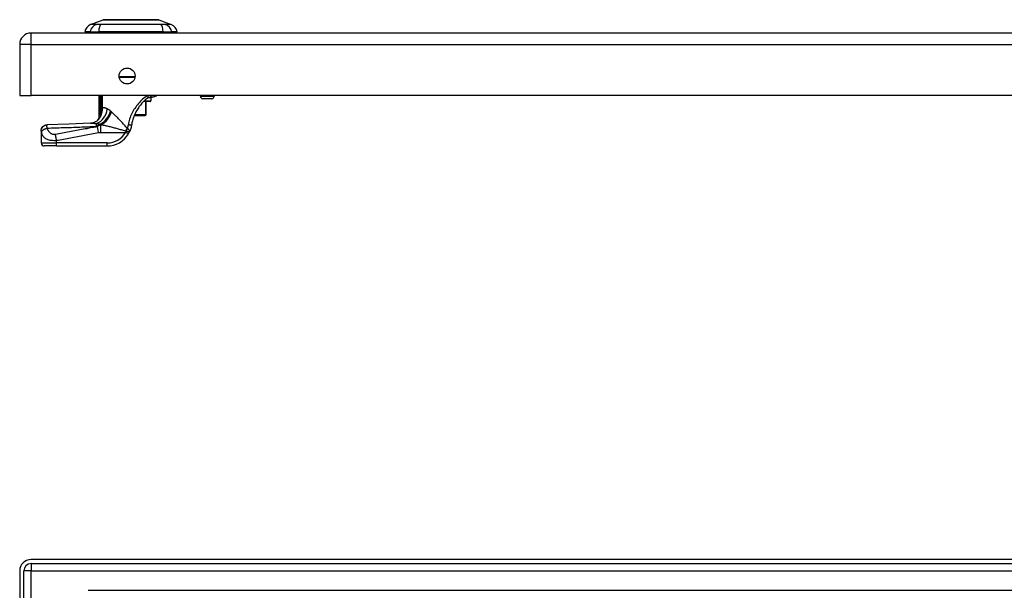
# Model space of a CAD drawing. Header units: inches. Extents: x 3 to 112, y 6 to 61.
# Tile 46 of 68: x 3 to 16, y 43 to 50. Entities that reach past the tile are written whole.
import ezdxf

# ---------------------------------------------------------------- set-up
doc = ezdxf.new("R2010")
doc.units = ezdxf.units.IN
doc.header["$MEASUREMENT"] = 0
doc.layers.add('Visible Edges(ANSI)', color=7, linetype='Continuous', lineweight=25)
doc.layers.add('Visible Tangent Edges(ANSI)', color=7, linetype='Continuous', lineweight=25)

msp = doc.modelspace()

# ---------------------------------------------------------------- linework, layer by layer
at = {"layer": 'Visible Edges(ANSI)'}
for p, q in [((4.255, 50.017), (4.415, 50.079)), ((5.129, 50.079), (5.289, 50.017)), ((23.12, 49.909), (3.494, 49.909)), ((4.25, 49.924), (4.182, 49.924)), ((4.25, 49.924), (4.36, 49.924)), ((5.184, 49.924), (4.36, 49.924)), ((5.184, 49.924), (5.295, 49.924)), ((5.363, 49.924), (5.295, 49.924)), ((3.348, 49.763), (3.348, 49.109)), ((4.822, 49.338), (4.624, 49.338)), ((3.348, 49.109), (3.494, 49.109)), ((23.12, 49.109), (3.494, 49.109)), ((4.365, 48.82), (4.365, 49.109)), ((5.016, 49.031), (4.931, 49.031)), ((4.965, 48.862), (4.965, 49.031)), ((5.012, 49.09), (5.045, 49.09)), ((5.028, 49.078), (5.028, 49.043)), ((5.66, 49.109), (5.66, 49.1)), ((5.806, 49.068), (5.692, 49.068)), ((5.838, 49.109), (5.838, 49.1)), ((4.383, 48.844), (4.382, 48.843)), ((4.815, 48.854), (4.955, 48.854)), ((4.957, 48.854), (4.955, 48.854)), ((3.622, 48.656), (3.622, 48.655)), ((3.622, 48.655), (3.622, 48.503)), ((3.819, 48.464), (3.662, 48.464)), ((3.819, 48.464), (4.468, 48.464)), ((23.12, 43.172), (3.494, 43.172)), ((3.494, 43.119), (23.12, 43.119)), ((3.348, 43.026), (3.348, 13.515)), ((3.401, 13.515), (3.401, 43.026)), ((4.225, 42.778), (22.369, 42.778))]:
    msp.add_line(p, q, dxfattribs=at)
at = {"layer": 'Visible Edges(ANSI)', "flags": 128}
for points in [[(5.127, 50.079), (5.127, 50.079), (5.125, 50.079), (5.123, 50.079), (5.12, 50.079), (5.117, 50.079), (5.112, 50.079), (5.106, 50.079), (5.1, 50.079), (5.093, 50.079), (5.085, 50.079), (5.077, 50.079), (5.067, 50.079), (5.057, 50.079), (5.047, 50.079), (5.035, 50.079), (5.023, 50.079), (5.011, 50.079), (4.998, 50.079), (4.984, 50.079), (4.97, 50.079), (4.955, 50.079), (4.94, 50.079), (4.924, 50.079), (4.908, 50.079), (4.892, 50.079), (4.875, 50.079), (4.858, 50.079), (4.841, 50.079), (4.824, 50.079), (4.807, 50.079), (4.789, 50.079), (4.772, 50.079), (4.754, 50.079), (4.737, 50.079), (4.72, 50.079), (4.702, 50.079), (4.686, 50.079), (4.669, 50.079), (4.652, 50.079), (4.636, 50.079), (4.62, 50.079), (4.604, 50.079), (4.589, 50.079), (4.574, 50.079), (4.56, 50.079), (4.546, 50.079), (4.533, 50.079), (4.521, 50.079), (4.509, 50.079), (4.497, 50.079), (4.487, 50.079), (4.477, 50.079), (4.467, 50.079), (4.459, 50.079), (4.451, 50.079), (4.444, 50.079), (4.438, 50.079), (4.432, 50.079), (4.428, 50.079), (4.424, 50.079), (4.421, 50.079), (4.419, 50.079), (4.417, 50.079), (4.417, 50.079)], [(4.942, 49.042), (4.932, 49.032), (4.922, 49.021), (4.912, 49.01), (4.903, 48.999), (4.893, 48.987), (4.884, 48.976), (4.875, 48.963), (4.867, 48.951), (4.859, 48.938), (4.851, 48.926), (4.843, 48.913), (4.836, 48.899), (4.829, 48.886), (4.823, 48.872), (4.817, 48.859), (4.811, 48.845), (4.806, 48.83), (4.801, 48.816), (4.796, 48.802), (4.792, 48.787), (4.788, 48.773), (4.785, 48.758), (4.782, 48.743), (4.779, 48.728)], [(4.942, 49.042), (4.944, 49.044), (4.946, 49.045), (4.948, 49.047), (4.95, 49.049), (4.952, 49.051), (4.954, 49.052), (4.955, 49.054), (4.957, 49.056), (4.959, 49.058), (4.961, 49.059), (4.963, 49.061), (4.965, 49.063), (4.967, 49.064), (4.969, 49.066), (4.97, 49.067), (4.972, 49.069), (4.974, 49.071), (4.976, 49.072), (4.978, 49.074), (4.98, 49.075), (4.982, 49.077), (4.984, 49.078), (4.986, 49.08), (4.987, 49.081)], [(4.987, 49.081), (4.988, 49.082), (4.989, 49.083), (4.99, 49.083), (4.991, 49.084), (4.992, 49.085), (4.993, 49.085), (4.995, 49.086), (4.996, 49.086), (4.997, 49.087), (4.998, 49.087), (4.999, 49.087), (5, 49.088), (5.001, 49.088), (5.002, 49.088), (5.003, 49.089), (5.004, 49.089), (5.005, 49.089), (5.006, 49.089), (5.007, 49.089), (5.008, 49.09), (5.009, 49.09), (5.01, 49.09), (5.011, 49.09), (5.012, 49.09)], [(5.102, 49.109), (5.098, 49.106), (5.093, 49.103), (5.087, 49.1), (5.081, 49.097), (5.073, 49.094), (5.065, 49.092), (5.055, 49.09), (5.045, 49.09)], [(4.36, 48.806), (4.348, 48.794), (4.334, 48.783), (4.319, 48.773), (4.304, 48.766), (4.289, 48.76), (4.276, 48.757), (4.265, 48.755), (4.256, 48.755)], [(4.382, 48.843), (4.381, 48.841), (4.38, 48.839), (4.378, 48.838), (4.377, 48.836), (4.376, 48.835), (4.375, 48.833), (4.374, 48.832), (4.373, 48.831), (4.372, 48.829), (4.371, 48.828), (4.37, 48.827), (4.369, 48.826), (4.369, 48.825), (4.368, 48.824), (4.367, 48.824), (4.367, 48.823), (4.366, 48.822), (4.366, 48.822), (4.366, 48.821), (4.365, 48.821), (4.365, 48.821), (4.365, 48.821), (4.365, 48.82), (4.365, 48.82)], [(4.387, 48.852), (4.387, 48.851), (4.387, 48.851), (4.387, 48.851), (4.387, 48.85), (4.386, 48.85), (4.386, 48.85), (4.386, 48.849), (4.386, 48.849), (4.386, 48.848), (4.385, 48.848), (4.385, 48.848), (4.385, 48.847), (4.385, 48.847), (4.385, 48.847), (4.384, 48.846), (4.384, 48.846), (4.384, 48.846), (4.384, 48.845), (4.384, 48.845), (4.384, 48.845), (4.383, 48.844), (4.383, 48.844), (4.383, 48.844), (4.383, 48.844)], [(3.622, 48.656), (3.624, 48.672), (3.628, 48.686), (3.635, 48.7), (3.645, 48.712), (3.657, 48.722), (3.67, 48.729), (3.685, 48.734), (3.7, 48.736)], [(4.256, 48.755), (3.978, 48.744), (3.7, 48.736)], [(4.74, 48.618), (4.74, 48.62), (4.741, 48.621), (4.742, 48.622), (4.742, 48.623), (4.743, 48.624), (4.744, 48.626), (4.744, 48.627), (4.745, 48.628), (4.746, 48.629), (4.746, 48.63), (4.747, 48.632), (4.748, 48.633), (4.748, 48.634), (4.749, 48.635), (4.749, 48.636), (4.75, 48.638), (4.751, 48.639), (4.751, 48.64), (4.752, 48.641), (4.752, 48.642), (4.753, 48.644), (4.753, 48.645), (4.754, 48.646), (4.755, 48.647)], [(4.779, 48.728), (4.779, 48.725), (4.778, 48.721), (4.777, 48.718), (4.777, 48.714), (4.776, 48.711), (4.775, 48.708), (4.774, 48.704), (4.774, 48.701), (4.773, 48.697), (4.772, 48.694), (4.771, 48.69), (4.77, 48.687), (4.769, 48.684), (4.768, 48.68), (4.766, 48.677), (4.765, 48.674), (4.764, 48.67), (4.763, 48.667), (4.762, 48.664), (4.76, 48.66), (4.759, 48.657), (4.757, 48.654), (4.756, 48.65), (4.755, 48.647)]]:
    msp.add_lwpolyline(points, dxfattribs=at)
at = {"layer": 'Visible Edges(ANSI)'}
msp.add_circle((4.723, 49.359), 0.102, dxfattribs=at)
for centre, radius, start, end in [((4.417, 50.074), 0.00492, 90.2088, 111.2505), ((5.127, 50.074), 0.00492, 68.7495, 89.7912), ((3.494, 49.763), 0.146, 90, 180), ((4.298, 49.907), 0.118, 111.2505, 171.3991), ((4.241, 49.932), 0.0394, 191.537, 216.8699), ((5.246, 49.907), 0.118, 8.6009, 68.7495), ((5.304, 49.932), 0.0394, 323.1301, 348.463), ((5.016, 49.043), 0.0118, 270, 0), ((5.016, 49.078), 0.0118, 0, 76.7385), ((5.692, 49.1), 0.0315, 180, 270), ((5.806, 49.1), 0.0315, 270, 0), ((4.191, 48.913), 0.197, 322.7495, 331.8538), ((4.957, 48.862), 0.00787, 270, 0), ((4.468, 48.779), 0.315, 270, 329.4195), ((3.662, 48.503), 0.0394, 180, 270), ((3.494, 43.026), 0.146, 90, 180), ((3.494, 43.026), 0.093, 90, 180)]:
    msp.add_arc(centre, radius, start, end, dxfattribs=at)
at = {"layer": 'Visible Tangent Edges(ANSI)'}
for p, q in [((4.255, 50.017), (4.415, 50.079)), ((3.494, 49.763), (3.494, 49.909)), ((3.494, 49.763), (3.348, 49.763)), ((3.494, 49.109), (3.494, 49.763)), ((3.494, 49.763), (23.12, 49.763)), ((4.622, 49.353), (4.824, 49.353)), ((4.378, 49.109), (4.378, 48.921)), ((4.397, 48.921), (4.397, 49.109)), ((4.398, 49.109), (4.398, 48.944)), ((4.408, 48.944), (4.408, 49.109)), ((4.943, 49.043), (5.028, 49.043)), ((4.959, 49.031), (4.959, 48.862)), ((5.028, 49.078), (4.984, 49.078)), ((5.66, 49.1), (5.838, 49.1)), ((4.397, 48.921), (4.378, 48.921)), ((4.398, 48.944), (4.408, 48.944)), ((4.389, 48.87), (4.394, 48.869)), ((4.959, 48.862), (4.818, 48.862)), ((4.959, 48.862), (4.965, 48.862)), ((4.357, 48.636), (4.343, 48.711)), ((4.378, 48.739), (4.378, 48.741)), ((4.378, 48.739), (4.389, 48.739)), ((4.395, 48.736), (4.386, 48.736)), ((4.386, 48.638), (4.386, 48.736)), ((3.819, 48.503), (3.819, 48.536)), ((4.386, 48.638), (4.706, 48.638)), ((4.74, 48.618), (4.706, 48.638)), ((3.622, 48.503), (3.819, 48.503)), ((3.819, 48.464), (3.819, 48.503)), ((4.468, 48.503), (3.819, 48.503)), ((4.468, 48.464), (4.468, 48.503)), ((3.494, 43.119), (3.494, 43.026)), ((3.494, 43.026), (3.401, 43.026)), ((3.494, 43.026), (23.12, 43.026)), ((3.494, 13.515), (3.494, 43.026))]:
    msp.add_line(p, q, dxfattribs=at)
at = {"layer": 'Visible Tangent Edges(ANSI)', "flags": 128}
for points in [[(4.415, 50.079), (4.415, 50.079), (4.416, 50.079), (4.417, 50.079), (4.418, 50.079), (4.419, 50.079), (4.421, 50.079), (4.423, 50.079), (4.425, 50.079), (4.427, 50.079), (4.43, 50.079), (4.433, 50.079), (4.436, 50.079), (4.44, 50.079), (4.444, 50.079), (4.448, 50.079), (4.453, 50.079), (4.457, 50.079), (4.462, 50.079), (4.468, 50.079), (4.473, 50.079), (4.479, 50.079), (4.485, 50.079), (4.491, 50.079), (4.497, 50.079)], [(4.497, 50.079), (4.499, 50.079), (4.501, 50.079), (4.503, 50.079), (4.505, 50.079), (4.507, 50.079), (4.508, 50.079), (4.51, 50.079), (4.512, 50.079), (4.514, 50.079), (4.516, 50.079), (4.518, 50.079), (4.52, 50.079), (4.522, 50.079), (4.524, 50.079), (4.526, 50.079), (4.528, 50.079), (4.53, 50.079), (4.532, 50.079), (4.534, 50.079), (4.536, 50.079), (4.538, 50.079), (4.54, 50.079), (4.542, 50.079), (4.545, 50.079)], [(4.545, 50.079), (4.561, 50.079), (4.578, 50.079), (4.595, 50.079), (4.613, 50.079), (4.632, 50.079), (4.651, 50.079), (4.671, 50.079), (4.69, 50.079), (4.711, 50.079), (4.731, 50.079), (4.752, 50.079), (4.772, 50.079), (4.793, 50.079), (4.813, 50.079), (4.834, 50.079), (4.854, 50.079), (4.874, 50.079), (4.893, 50.079), (4.912, 50.079), (4.931, 50.079), (4.949, 50.079), (4.967, 50.079), (4.984, 50.079), (5, 50.079)], [(5, 50.079), (5.002, 50.079), (5.004, 50.079), (5.006, 50.079), (5.008, 50.079), (5.01, 50.079), (5.012, 50.079), (5.014, 50.079), (5.016, 50.079), (5.018, 50.079), (5.02, 50.079), (5.022, 50.079), (5.024, 50.079), (5.026, 50.079), (5.028, 50.079), (5.03, 50.079), (5.032, 50.079), (5.034, 50.079), (5.036, 50.079), (5.038, 50.079), (5.039, 50.079), (5.041, 50.079), (5.043, 50.079), (5.045, 50.079), (5.047, 50.079)], [(5.047, 50.079), (5.053, 50.079), (5.059, 50.079), (5.065, 50.079), (5.071, 50.079), (5.077, 50.079), (5.082, 50.079), (5.087, 50.079), (5.091, 50.079), (5.096, 50.079), (5.1, 50.079), (5.104, 50.079), (5.108, 50.079), (5.111, 50.079), (5.114, 50.079), (5.117, 50.079), (5.119, 50.079), (5.122, 50.079), (5.124, 50.079), (5.125, 50.079), (5.127, 50.079), (5.128, 50.079), (5.128, 50.079), (5.129, 50.079), (5.129, 50.079)], [(4.332, 50.018), (4.324, 50.018), (4.318, 50.018), (4.313, 50.018), (4.308, 50.018), (4.303, 50.018), (4.298, 50.018), (4.294, 50.018), (4.289, 50.018), (4.285, 50.018), (4.282, 50.018), (4.278, 50.018), (4.275, 50.017), (4.272, 50.017), (4.269, 50.017), (4.266, 50.017), (4.264, 50.017), (4.262, 50.017), (4.26, 50.017), (4.259, 50.017), (4.258, 50.017), (4.257, 50.017), (4.256, 50.017), (4.256, 50.017), (4.255, 50.017)], [(4.353, 50.018), (4.352, 50.018), (4.351, 50.018), (4.35, 50.018), (4.349, 50.018), (4.348, 50.018), (4.347, 50.018), (4.346, 50.018), (4.345, 50.018), (4.344, 50.018), (4.343, 50.018), (4.342, 50.018), (4.341, 50.018), (4.341, 50.018), (4.34, 50.018), (4.339, 50.018), (4.338, 50.018), (4.337, 50.018), (4.336, 50.018), (4.336, 50.018), (4.335, 50.018), (4.334, 50.018), (4.334, 50.018), (4.333, 50.018), (4.332, 50.018)], [(4.383, 50.018), (4.382, 50.018), (4.381, 50.018), (4.379, 50.018), (4.378, 50.018), (4.377, 50.018), (4.375, 50.018), (4.374, 50.018), (4.373, 50.018), (4.371, 50.018), (4.37, 50.018), (4.369, 50.018), (4.367, 50.018), (4.366, 50.018), (4.365, 50.018), (4.364, 50.018), (4.363, 50.018), (4.361, 50.018), (4.36, 50.018), (4.359, 50.018), (4.358, 50.018), (4.357, 50.018), (4.356, 50.018), (4.354, 50.018), (4.353, 50.018)], [(5.161, 50.018), (5.127, 50.018), (5.096, 50.018), (5.065, 50.018), (5.033, 50.018), (5.001, 50.018), (4.969, 50.017), (4.937, 50.017), (4.904, 50.017), (4.871, 50.017), (4.838, 50.017), (4.805, 50.017), (4.772, 50.017), (4.739, 50.017), (4.706, 50.017), (4.673, 50.017), (4.641, 50.017), (4.608, 50.017), (4.576, 50.017), (4.543, 50.018), (4.511, 50.018), (4.48, 50.018), (4.448, 50.018), (4.417, 50.018), (4.383, 50.018)], [(5.212, 50.018), (5.211, 50.018), (5.209, 50.018), (5.208, 50.018), (5.206, 50.018), (5.204, 50.018), (5.203, 50.018), (5.201, 50.018), (5.199, 50.018), (5.197, 50.018), (5.195, 50.018), (5.193, 50.018), (5.191, 50.018), (5.189, 50.018), (5.186, 50.018), (5.184, 50.018), (5.182, 50.018), (5.179, 50.018), (5.177, 50.018), (5.174, 50.018), (5.172, 50.018), (5.169, 50.018), (5.166, 50.018), (5.163, 50.018), (5.161, 50.018)], [(5.289, 50.017), (5.289, 50.017), (5.288, 50.017), (5.287, 50.017), (5.286, 50.017), (5.285, 50.017), (5.284, 50.017), (5.282, 50.017), (5.28, 50.017), (5.278, 50.017), (5.275, 50.017), (5.272, 50.017), (5.269, 50.017), (5.266, 50.018), (5.262, 50.018), (5.259, 50.018), (5.255, 50.018), (5.25, 50.018), (5.246, 50.018), (5.241, 50.018), (5.236, 50.018), (5.231, 50.018), (5.226, 50.018), (5.22, 50.018), (5.212, 50.018)], [(4.98, 49.109), (4.965, 49.098), (4.951, 49.086), (4.936, 49.074), (4.922, 49.062), (4.908, 49.049), (4.894, 49.035), (4.881, 49.021), (4.868, 49.007), (4.856, 48.992), (4.844, 48.977), (4.833, 48.961), (4.822, 48.945), (4.811, 48.929), (4.802, 48.912), (4.792, 48.895), (4.784, 48.878), (4.776, 48.861), (4.768, 48.844), (4.761, 48.826), (4.755, 48.808), (4.75, 48.79), (4.745, 48.772), (4.74, 48.753), (4.737, 48.735)], [(4.987, 49.081), (4.988, 49.082), (4.989, 49.082), (4.989, 49.083), (4.99, 49.084), (4.99, 49.085), (4.99, 49.085), (4.991, 49.086), (4.991, 49.087), (4.991, 49.088), (4.991, 49.089), (4.991, 49.091), (4.991, 49.092), (4.991, 49.093), (4.991, 49.094), (4.991, 49.096), (4.991, 49.097), (4.991, 49.098), (4.99, 49.1), (4.99, 49.101), (4.989, 49.103), (4.989, 49.104), (4.988, 49.106), (4.988, 49.107), (4.987, 49.109)], [(5.012, 49.09), (5.013, 49.09), (5.014, 49.09), (5.015, 49.09), (5.017, 49.09), (5.018, 49.09), (5.019, 49.091), (5.02, 49.091), (5.022, 49.092), (5.023, 49.092), (5.024, 49.093), (5.025, 49.094), (5.026, 49.094), (5.028, 49.095), (5.029, 49.096), (5.03, 49.097), (5.031, 49.098), (5.032, 49.099), (5.033, 49.1), (5.034, 49.102), (5.035, 49.103), (5.035, 49.104), (5.036, 49.106), (5.037, 49.107), (5.037, 49.109)], [(4.378, 48.921), (4.378, 48.919), (4.378, 48.917), (4.378, 48.914), (4.378, 48.912), (4.378, 48.91), (4.378, 48.908), (4.378, 48.905), (4.378, 48.903), (4.378, 48.901), (4.378, 48.899), (4.378, 48.896), (4.378, 48.894), (4.378, 48.892), (4.378, 48.89), (4.378, 48.887), (4.378, 48.885), (4.378, 48.883), (4.378, 48.881), (4.379, 48.878), (4.379, 48.876), (4.379, 48.874), (4.379, 48.872), (4.379, 48.869), (4.379, 48.867)], [(4.389, 48.87), (4.39, 48.872), (4.39, 48.874), (4.391, 48.876), (4.391, 48.878), (4.391, 48.88), (4.392, 48.882), (4.392, 48.884), (4.393, 48.886), (4.393, 48.889), (4.393, 48.891), (4.394, 48.893), (4.394, 48.895), (4.394, 48.897), (4.395, 48.899), (4.395, 48.901), (4.395, 48.904), (4.396, 48.906), (4.396, 48.908), (4.396, 48.91), (4.396, 48.912), (4.397, 48.915), (4.397, 48.917), (4.397, 48.919), (4.397, 48.921)], [(4.394, 48.869), (4.395, 48.872), (4.396, 48.875), (4.397, 48.878), (4.398, 48.881), (4.399, 48.884), (4.4, 48.887), (4.401, 48.89), (4.402, 48.893), (4.402, 48.896), (4.403, 48.899), (4.404, 48.902), (4.404, 48.905), (4.405, 48.909), (4.405, 48.912), (4.406, 48.915), (4.406, 48.918), (4.407, 48.921), (4.407, 48.924), (4.407, 48.928), (4.407, 48.931), (4.408, 48.934), (4.408, 48.937), (4.408, 48.94), (4.408, 48.944)], [(4.398, 48.944), (4.398, 48.943), (4.398, 48.942), (4.398, 48.941), (4.398, 48.94), (4.398, 48.939), (4.398, 48.938), (4.398, 48.937), (4.398, 48.936), (4.398, 48.935), (4.398, 48.934), (4.398, 48.933), (4.398, 48.932), (4.398, 48.931), (4.398, 48.931), (4.398, 48.93), (4.398, 48.929), (4.398, 48.928), (4.398, 48.927), (4.398, 48.926), (4.397, 48.925), (4.397, 48.924), (4.397, 48.923), (4.397, 48.922), (4.397, 48.921)], [(4.47, 48.938), (4.467, 48.94), (4.464, 48.941), (4.46, 48.943), (4.457, 48.944), (4.454, 48.945), (4.451, 48.946), (4.448, 48.947), (4.445, 48.948), (4.442, 48.949), (4.439, 48.95), (4.437, 48.95), (4.434, 48.951), (4.431, 48.951), (4.429, 48.951), (4.426, 48.951), (4.424, 48.951), (4.422, 48.951), (4.42, 48.95), (4.417, 48.95), (4.415, 48.949), (4.413, 48.948), (4.411, 48.947), (4.41, 48.945), (4.408, 48.944)], [(4.511, 48.91), (4.51, 48.911), (4.508, 48.913), (4.506, 48.914), (4.504, 48.916), (4.502, 48.917), (4.501, 48.918), (4.499, 48.92), (4.497, 48.921), (4.495, 48.922), (4.494, 48.923), (4.492, 48.925), (4.49, 48.926), (4.488, 48.927), (4.487, 48.928), (4.485, 48.929), (4.483, 48.93), (4.482, 48.931), (4.48, 48.932), (4.478, 48.933), (4.477, 48.934), (4.475, 48.935), (4.473, 48.936), (4.472, 48.937), (4.47, 48.938)], [(4.519, 48.903), (4.519, 48.903), (4.518, 48.904), (4.518, 48.904), (4.518, 48.904), (4.517, 48.904), (4.517, 48.905), (4.517, 48.905), (4.516, 48.905), (4.516, 48.906), (4.516, 48.906), (4.516, 48.906), (4.515, 48.906), (4.515, 48.907), (4.515, 48.907), (4.514, 48.907), (4.514, 48.907), (4.514, 48.908), (4.513, 48.908), (4.513, 48.908), (4.513, 48.909), (4.512, 48.909), (4.512, 48.909), (4.512, 48.909), (4.511, 48.91)], [(4.523, 48.9), (4.523, 48.9), (4.523, 48.9), (4.522, 48.9), (4.522, 48.9), (4.522, 48.9), (4.522, 48.901), (4.522, 48.901), (4.522, 48.901), (4.521, 48.901), (4.521, 48.901), (4.521, 48.901), (4.521, 48.901), (4.521, 48.902), (4.521, 48.902), (4.52, 48.902), (4.52, 48.902), (4.52, 48.902), (4.52, 48.902), (4.52, 48.902), (4.52, 48.903), (4.519, 48.903), (4.519, 48.903), (4.519, 48.903), (4.519, 48.903)], [(4.725, 48.691), (4.716, 48.701), (4.707, 48.71), (4.698, 48.72), (4.69, 48.73), (4.681, 48.739), (4.672, 48.749), (4.663, 48.758), (4.655, 48.768), (4.646, 48.777), (4.638, 48.786), (4.629, 48.795), (4.62, 48.804), (4.612, 48.813), (4.604, 48.822), (4.595, 48.831), (4.587, 48.839), (4.579, 48.847), (4.57, 48.855), (4.562, 48.863), (4.554, 48.871), (4.546, 48.879), (4.538, 48.886), (4.531, 48.893), (4.523, 48.9)], [(4.379, 48.867), (4.379, 48.866), (4.379, 48.865), (4.379, 48.864), (4.379, 48.863), (4.379, 48.862), (4.38, 48.861), (4.38, 48.859), (4.38, 48.858), (4.38, 48.857), (4.38, 48.856), (4.38, 48.855), (4.38, 48.854), (4.38, 48.853), (4.381, 48.852), (4.381, 48.851), (4.381, 48.85), (4.381, 48.849), (4.381, 48.848), (4.382, 48.847), (4.382, 48.847), (4.382, 48.846), (4.382, 48.845), (4.383, 48.844), (4.383, 48.844)], [(4.387, 48.852), (4.387, 48.851), (4.387, 48.851), (4.386, 48.85), (4.386, 48.85), (4.386, 48.85), (4.386, 48.851), (4.386, 48.851), (4.386, 48.852), (4.386, 48.852), (4.386, 48.853), (4.386, 48.854), (4.386, 48.855), (4.387, 48.856), (4.387, 48.857), (4.387, 48.858), (4.387, 48.86), (4.388, 48.861), (4.388, 48.862), (4.388, 48.864), (4.388, 48.865), (4.389, 48.866), (4.389, 48.868), (4.389, 48.869), (4.389, 48.87)], [(4.387, 48.852), (4.388, 48.852), (4.388, 48.853), (4.388, 48.854), (4.389, 48.855), (4.389, 48.855), (4.389, 48.856), (4.39, 48.857), (4.39, 48.857), (4.39, 48.858), (4.39, 48.859), (4.391, 48.859), (4.391, 48.86), (4.391, 48.861), (4.392, 48.861), (4.392, 48.862), (4.392, 48.863), (4.392, 48.864), (4.393, 48.864), (4.393, 48.865), (4.393, 48.866), (4.394, 48.866), (4.394, 48.867), (4.394, 48.868), (4.394, 48.869)], [(3.622, 48.655), (3.623, 48.66), (3.623, 48.664), (3.624, 48.669), (3.625, 48.674), (3.626, 48.678), (3.628, 48.683), (3.63, 48.688), (3.632, 48.692), (3.635, 48.697), (3.638, 48.701), (3.641, 48.705), (3.645, 48.709), (3.648, 48.713), (3.652, 48.716), (3.657, 48.719), (3.661, 48.722), (3.666, 48.725), (3.67, 48.727), (3.675, 48.729), (3.68, 48.73), (3.684, 48.732), (3.689, 48.733), (3.694, 48.733), (3.698, 48.734)], [(3.622, 48.655), (3.622, 48.655), (3.623, 48.655), (3.623, 48.654), (3.623, 48.654), (3.623, 48.653), (3.623, 48.653), (3.623, 48.652), (3.623, 48.652), (3.623, 48.651), (3.623, 48.65), (3.624, 48.65), (3.624, 48.649), (3.624, 48.648), (3.624, 48.648), (3.624, 48.647), (3.624, 48.646), (3.625, 48.645), (3.625, 48.645), (3.625, 48.644), (3.625, 48.643), (3.625, 48.642), (3.626, 48.641), (3.626, 48.641), (3.626, 48.64)], [(3.626, 48.64), (3.627, 48.642), (3.628, 48.645), (3.629, 48.647), (3.63, 48.65), (3.632, 48.652), (3.634, 48.655), (3.636, 48.657), (3.639, 48.66), (3.641, 48.663), (3.644, 48.665), (3.647, 48.668), (3.65, 48.67), (3.654, 48.673), (3.658, 48.675), (3.661, 48.677), (3.665, 48.679), (3.669, 48.681), (3.673, 48.683), (3.677, 48.685), (3.681, 48.687), (3.686, 48.688), (3.69, 48.69), (3.694, 48.691), (3.698, 48.692)], [(3.698, 48.692), (3.698, 48.695), (3.698, 48.698), (3.698, 48.7), (3.698, 48.702), (3.698, 48.705), (3.697, 48.707), (3.697, 48.709), (3.697, 48.711), (3.697, 48.713), (3.697, 48.715), (3.697, 48.716), (3.697, 48.718), (3.697, 48.72), (3.697, 48.722), (3.697, 48.724), (3.697, 48.725), (3.697, 48.727), (3.698, 48.728), (3.698, 48.729), (3.698, 48.73), (3.698, 48.732), (3.698, 48.732), (3.698, 48.733), (3.698, 48.734)], [(3.698, 48.734), (3.698, 48.734), (3.699, 48.734), (3.699, 48.734), (3.699, 48.734), (3.699, 48.735), (3.699, 48.735), (3.699, 48.735), (3.699, 48.735), (3.699, 48.735), (3.699, 48.735), (3.699, 48.735), (3.699, 48.735), (3.699, 48.735), (3.699, 48.735), (3.699, 48.735), (3.699, 48.736), (3.699, 48.736), (3.699, 48.736), (3.699, 48.736), (3.699, 48.736), (3.699, 48.736), (3.7, 48.736), (3.7, 48.736), (3.7, 48.736)], [(3.698, 48.692), (3.724, 48.693), (3.75, 48.694), (3.776, 48.695), (3.803, 48.696), (3.829, 48.696), (3.855, 48.697), (3.881, 48.698), (3.907, 48.699), (3.933, 48.7), (3.959, 48.701), (3.985, 48.702), (4.012, 48.702), (4.038, 48.703), (4.064, 48.704), (4.09, 48.705), (4.116, 48.706), (4.142, 48.707), (4.168, 48.708), (4.195, 48.709), (4.221, 48.71), (4.247, 48.711), (4.273, 48.712), (4.299, 48.713), (4.325, 48.714)], [(3.805, 48.61), (3.798, 48.609), (3.791, 48.609), (3.784, 48.609), (3.777, 48.61), (3.771, 48.612), (3.764, 48.615), (3.759, 48.617), (3.753, 48.62), (3.748, 48.624), (3.743, 48.627), (3.739, 48.631), (3.734, 48.635), (3.73, 48.639), (3.726, 48.644), (3.723, 48.648), (3.719, 48.653), (3.716, 48.657), (3.713, 48.662), (3.71, 48.667), (3.707, 48.672), (3.705, 48.677), (3.702, 48.682), (3.7, 48.687), (3.698, 48.692)], [(4.343, 48.711), (4.321, 48.706), (4.298, 48.702), (4.276, 48.698), (4.253, 48.694), (4.231, 48.69), (4.208, 48.685), (4.186, 48.681), (4.164, 48.677), (4.141, 48.673), (4.119, 48.669), (4.097, 48.665), (4.074, 48.66), (4.052, 48.656), (4.029, 48.652), (4.007, 48.648), (3.985, 48.644), (3.962, 48.639), (3.94, 48.635), (3.917, 48.631), (3.895, 48.627), (3.873, 48.623), (3.85, 48.619), (3.828, 48.614), (3.805, 48.61)], [(4.256, 48.755), (4.259, 48.755), (4.261, 48.755), (4.264, 48.755), (4.267, 48.755), (4.27, 48.755), (4.272, 48.755), (4.275, 48.755), (4.278, 48.755), (4.281, 48.755), (4.284, 48.755), (4.287, 48.754), (4.291, 48.754), (4.294, 48.754), (4.297, 48.754), (4.3, 48.754), (4.303, 48.754), (4.307, 48.753), (4.31, 48.753), (4.313, 48.753), (4.317, 48.753), (4.32, 48.752), (4.323, 48.752), (4.327, 48.752), (4.33, 48.751)], [(4.325, 48.714), (4.327, 48.715), (4.329, 48.716), (4.331, 48.717), (4.334, 48.719), (4.336, 48.72), (4.338, 48.721), (4.34, 48.722), (4.342, 48.723), (4.344, 48.724), (4.346, 48.725), (4.348, 48.726), (4.351, 48.727), (4.353, 48.728), (4.355, 48.729), (4.357, 48.73), (4.359, 48.731), (4.362, 48.732), (4.364, 48.733), (4.366, 48.734), (4.369, 48.735), (4.371, 48.736), (4.373, 48.737), (4.375, 48.738), (4.378, 48.739)], [(4.33, 48.751), (4.332, 48.751), (4.334, 48.751), (4.337, 48.751), (4.339, 48.75), (4.341, 48.75), (4.343, 48.75), (4.345, 48.749), (4.347, 48.749), (4.349, 48.749), (4.351, 48.748), (4.353, 48.748), (4.355, 48.747), (4.357, 48.747), (4.359, 48.747), (4.361, 48.746), (4.363, 48.746), (4.365, 48.745), (4.367, 48.745), (4.369, 48.744), (4.37, 48.744), (4.372, 48.743), (4.374, 48.743), (4.376, 48.742), (4.378, 48.741)], [(4.386, 48.736), (4.384, 48.736), (4.382, 48.735), (4.381, 48.734), (4.379, 48.733), (4.377, 48.733), (4.375, 48.732), (4.373, 48.731), (4.372, 48.73), (4.37, 48.729), (4.368, 48.728), (4.366, 48.727), (4.365, 48.726), (4.363, 48.725), (4.361, 48.724), (4.359, 48.723), (4.357, 48.721), (4.356, 48.72), (4.354, 48.719), (4.352, 48.718), (4.35, 48.716), (4.348, 48.715), (4.347, 48.714), (4.345, 48.712), (4.343, 48.711)], [(4.378, 48.741), (4.378, 48.741), (4.379, 48.741), (4.379, 48.741), (4.38, 48.741), (4.38, 48.741), (4.381, 48.741), (4.381, 48.741), (4.382, 48.741), (4.382, 48.741), (4.383, 48.74), (4.383, 48.74), (4.383, 48.74), (4.384, 48.74), (4.384, 48.74), (4.385, 48.74), (4.385, 48.74), (4.386, 48.74), (4.386, 48.74), (4.387, 48.74), (4.387, 48.739), (4.388, 48.739), (4.388, 48.739), (4.389, 48.739), (4.389, 48.739)], [(4.389, 48.739), (4.389, 48.739), (4.39, 48.739), (4.39, 48.739), (4.39, 48.739), (4.39, 48.738), (4.391, 48.738), (4.391, 48.738), (4.391, 48.738), (4.391, 48.738), (4.392, 48.738), (4.392, 48.738), (4.392, 48.738), (4.392, 48.738), (4.393, 48.738), (4.393, 48.737), (4.393, 48.737), (4.393, 48.737), (4.394, 48.737), (4.394, 48.737), (4.394, 48.737), (4.394, 48.737), (4.395, 48.737), (4.395, 48.737), (4.395, 48.736)], [(4.395, 48.736), (4.407, 48.734), (4.418, 48.731), (4.43, 48.729), (4.442, 48.726), (4.455, 48.723), (4.467, 48.72), (4.479, 48.717), (4.492, 48.714), (4.504, 48.711), (4.517, 48.707), (4.53, 48.704), (4.543, 48.701), (4.556, 48.697), (4.569, 48.694), (4.582, 48.69), (4.595, 48.687), (4.608, 48.683), (4.621, 48.68), (4.634, 48.676), (4.647, 48.673), (4.661, 48.669), (4.674, 48.665), (4.687, 48.662), (4.701, 48.658)], [(4.701, 48.658), (4.701, 48.658), (4.701, 48.658), (4.702, 48.658), (4.702, 48.658), (4.703, 48.658), (4.703, 48.657), (4.704, 48.657), (4.704, 48.657), (4.705, 48.657), (4.705, 48.657), (4.706, 48.657), (4.706, 48.657), (4.707, 48.657), (4.707, 48.657), (4.708, 48.657), (4.708, 48.656), (4.709, 48.656), (4.709, 48.656), (4.71, 48.656), (4.71, 48.656), (4.711, 48.656), (4.711, 48.656), (4.712, 48.656), (4.712, 48.656)], [(4.712, 48.656), (4.712, 48.655), (4.712, 48.654), (4.711, 48.654), (4.711, 48.653), (4.711, 48.652), (4.711, 48.651), (4.71, 48.651), (4.71, 48.65), (4.71, 48.649), (4.709, 48.648), (4.709, 48.648), (4.709, 48.647), (4.709, 48.646), (4.708, 48.646), (4.708, 48.645), (4.708, 48.644), (4.708, 48.643), (4.707, 48.643), (4.707, 48.642), (4.707, 48.641), (4.706, 48.641), (4.706, 48.64), (4.706, 48.639), (4.706, 48.638)], [(4.712, 48.656), (4.715, 48.655), (4.717, 48.654), (4.72, 48.653), (4.722, 48.652), (4.725, 48.652), (4.727, 48.651), (4.73, 48.65), (4.732, 48.649), (4.734, 48.649), (4.737, 48.648), (4.739, 48.647), (4.741, 48.647), (4.743, 48.646), (4.744, 48.646), (4.746, 48.646), (4.747, 48.645), (4.749, 48.645), (4.75, 48.645), (4.751, 48.645), (4.752, 48.645), (4.753, 48.645), (4.754, 48.646), (4.754, 48.646), (4.755, 48.647)], [(4.737, 48.735), (4.736, 48.733), (4.736, 48.731), (4.736, 48.729), (4.735, 48.727), (4.735, 48.725), (4.735, 48.724), (4.734, 48.722), (4.734, 48.72), (4.733, 48.718), (4.733, 48.716), (4.732, 48.714), (4.732, 48.713), (4.731, 48.711), (4.731, 48.709), (4.73, 48.707), (4.73, 48.705), (4.729, 48.704), (4.729, 48.702), (4.728, 48.7), (4.727, 48.698), (4.727, 48.696), (4.726, 48.695), (4.725, 48.693), (4.725, 48.691)], [(4.726, 48.688), (4.726, 48.688), (4.726, 48.688), (4.726, 48.688), (4.726, 48.688), (4.726, 48.688), (4.726, 48.689), (4.726, 48.689), (4.726, 48.689), (4.725, 48.689), (4.725, 48.689), (4.725, 48.689), (4.725, 48.689), (4.725, 48.689), (4.725, 48.689), (4.725, 48.69), (4.725, 48.69), (4.725, 48.69), (4.725, 48.69), (4.725, 48.69), (4.725, 48.69), (4.725, 48.691), (4.725, 48.691), (4.725, 48.691), (4.725, 48.691)], [(4.755, 48.647), (4.755, 48.649), (4.756, 48.65), (4.756, 48.652), (4.756, 48.653), (4.755, 48.655), (4.755, 48.656), (4.755, 48.658), (4.754, 48.659), (4.753, 48.661), (4.752, 48.663), (4.751, 48.664), (4.749, 48.666), (4.748, 48.668), (4.746, 48.67), (4.745, 48.671), (4.743, 48.673), (4.741, 48.675), (4.739, 48.677), (4.737, 48.679), (4.735, 48.681), (4.733, 48.682), (4.73, 48.684), (4.728, 48.686), (4.726, 48.688)], [(4.779, 48.728), (4.779, 48.728), (4.779, 48.728), (4.779, 48.728), (4.778, 48.728), (4.777, 48.729), (4.776, 48.729), (4.775, 48.729), (4.774, 48.729), (4.772, 48.729), (4.77, 48.729), (4.769, 48.73), (4.767, 48.73), (4.764, 48.73), (4.762, 48.731), (4.76, 48.731), (4.757, 48.731), (4.755, 48.732), (4.752, 48.732), (4.749, 48.733), (4.747, 48.733), (4.744, 48.733), (4.742, 48.734), (4.739, 48.734), (4.737, 48.735)], [(3.626, 48.64), (3.627, 48.634), (3.629, 48.627), (3.631, 48.621), (3.633, 48.615), (3.636, 48.609), (3.639, 48.603), (3.642, 48.598), (3.646, 48.592), (3.65, 48.586), (3.654, 48.58), (3.66, 48.575), (3.666, 48.57), (3.672, 48.565), (3.68, 48.56), (3.689, 48.555), (3.698, 48.551), (3.709, 48.547), (3.721, 48.543), (3.735, 48.54), (3.75, 48.538), (3.766, 48.536), (3.783, 48.535), (3.801, 48.535), (3.819, 48.536)], [(3.819, 48.536), (3.819, 48.539), (3.818, 48.542), (3.818, 48.546), (3.817, 48.549), (3.816, 48.552), (3.816, 48.556), (3.815, 48.559), (3.815, 48.562), (3.814, 48.566), (3.813, 48.569), (3.813, 48.572), (3.812, 48.575), (3.812, 48.578), (3.811, 48.582), (3.81, 48.585), (3.81, 48.588), (3.809, 48.591), (3.809, 48.594), (3.808, 48.597), (3.808, 48.599), (3.807, 48.602), (3.806, 48.605), (3.806, 48.608), (3.805, 48.61)], [(3.819, 48.536), (3.842, 48.54), (3.864, 48.544), (3.886, 48.548), (3.909, 48.552), (3.931, 48.557), (3.954, 48.561), (3.976, 48.565), (3.998, 48.569), (4.021, 48.573), (4.043, 48.577), (4.066, 48.582), (4.088, 48.586), (4.11, 48.59), (4.133, 48.594), (4.155, 48.598), (4.178, 48.603), (4.2, 48.607), (4.222, 48.611), (4.245, 48.615), (4.267, 48.619), (4.29, 48.623), (4.312, 48.628), (4.334, 48.632), (4.357, 48.636)], [(4.357, 48.636), (4.358, 48.636), (4.359, 48.636), (4.361, 48.637), (4.362, 48.637), (4.363, 48.637), (4.364, 48.637), (4.365, 48.637), (4.367, 48.637), (4.368, 48.638), (4.369, 48.638), (4.37, 48.638), (4.371, 48.638), (4.373, 48.638), (4.374, 48.638), (4.375, 48.638), (4.376, 48.638), (4.377, 48.638), (4.379, 48.638), (4.38, 48.638), (4.381, 48.638), (4.382, 48.638), (4.384, 48.638), (4.385, 48.638), (4.386, 48.638)]]:
    msp.add_lwpolyline(points, dxfattribs=at)
at = {"layer": 'Visible Tangent Edges(ANSI)'}
for centre, radius, start, end in [((4.417, 50.074), 0.00492, 90.2088, 111.2505), ((4.468, 48.779), 0.276, 270, 329.4195)]:
    msp.add_arc(centre, radius, start, end, dxfattribs=at)
for centre, major_axis, ratio, start_param, end_param in [((4.36, 49.904), (0.016, 0.117), 0.948273, 0.391156, 1.528426), ((4.398, 49.904), (-0.005, 0.118), 0.314585, 0.249322, 1.386592), ((5.146, 49.904), (0.005, 0.118), 0.314585, 4.896593, 6.033863), ((5.184, 49.904), (-0.016, 0.117), 0.948273, 4.754759, 5.892029), ((4.315, 48.938), (0.063, 0.186), 0.76978, 3.653505, 4.968734), ((4.378, 48.91), (-0.096, -0.172), 0.627605, 0.730588, 1.910065), ((4.389, 48.903), (-0.099, -0.17), 0.604176, 0.765681, 1.908282), ((4.395, 48.9), (0.098, 0.171), 0.594817, 3.909946, 5.041872), ((4.211, 48.935), (0.149, -0.129), 0.924855, 0, 0.390841), ((4.398, 48.867), (-0.0197, -0.0011), 0.203793, 5.152212, 6.005141), ((4.955, 48.862), (0, -0.00787), 0.489583, 0, 1.570796), ((4.339, 48.64), (-0.005, 0.118), 0.119705, 0.32039, 0.882192), ((0.847, 48.343), (3.673, 0.28), 0.09119, 0.304696, 0.320055), ((0.866, 48.244), (3.672, 0.383), 0.123492, 0.276298, 0.284), ((4.701, 48.691), (0.116, 0.159), 0.099559, 4.577369, 4.785224), ((4.712, 48.684), (0.078, 0.181), 0.058123, 4.578197, 4.757923)]:
    msp.add_ellipse(centre, major_axis=major_axis, ratio=ratio, start_param=start_param, end_param=end_param, dxfattribs=at)

doc.saveas('drawing.dxf')
